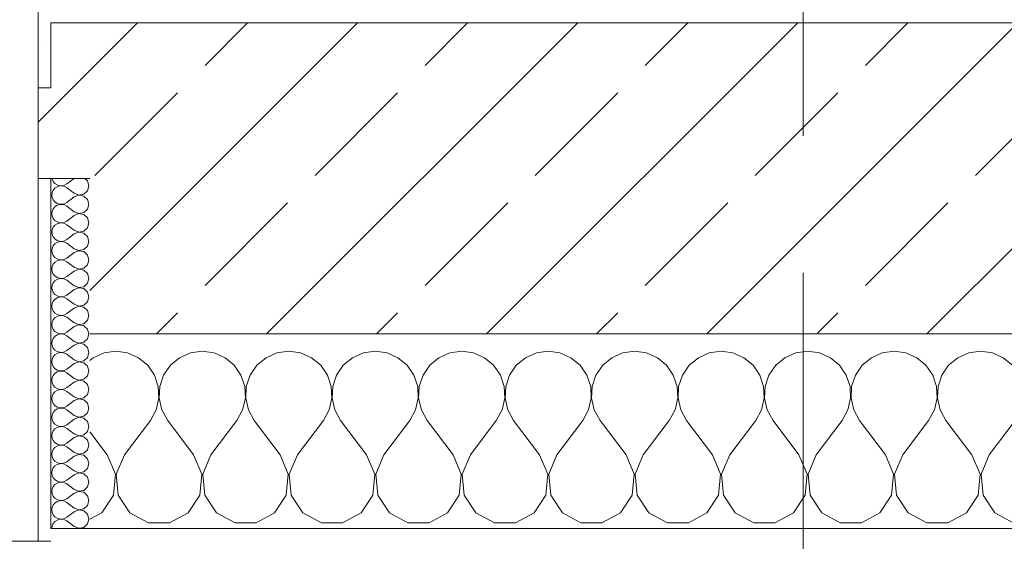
# Model space of a CAD drawing. Header units: metres. Extents: x -3.6 to 84.5, y -11 to 16.8.
# Tile 122 of 229: x 39.526 to 40.285, y -0.155 to 0.247. Entities that reach past the tile are written whole.
import ezdxf

# ---------------------------------------------------------------- set-up
doc = ezdxf.new("R2010")
doc.units = ezdxf.units.M
doc.header["$MEASUREMENT"] = 0
doc.linetypes.add('Strichlinie doppelt', pattern=[0.546806, 0.264583, -0.105833, 0.070556, -0.105833])
for name, color, linetype in [('451 - Universal.Achsen Raster', 7, 'Continuous'), ('604 - Struktur.Wand Aussen', 7, 'Continuous'), ('607 - Struktur.Stütze', 7, 'Continuous')]:
    doc.layers.add(name, color=color, linetype=linetype)
pattern_1 = [(45, (0, 0), (-0.01767767, 0.01767767), [0, -0.025])]
pattern_2 = [(0, (0, 0), (0, 0.08660254), [0, -0.05]), (0, (0.025, 0.0433), (0, 0.08660254), [0, -0.05])]

# ---------------------------------------------------------------- blocks, each defined once
blk = doc.blocks.new('*X76')
at = {"layer": '604 - Struktur.Wand Aussen', "color": 7, "linetype": 'Continuous', "lineweight": 5}
for p, q in [((39.58248, -0.01331), (39.58, -0.01536)), ((39.59089, -0.0096), (39.58248, -0.01331)), ((39.6, -0.00833), (39.59089, -0.0096)), ((39.60911, -0.0096), (39.6, -0.00833)), ((39.61752, -0.01331), (39.60911, -0.0096)), ((39.62461, -0.01918), (39.61752, -0.01331)), ((39.64914, -0.01331), (39.64206, -0.01918)), ((39.65756, -0.0096), (39.64914, -0.01331)), ((39.66667, -0.00833), (39.65756, -0.0096)), ((39.67578, -0.0096), (39.66667, -0.00833)), ((39.68419, -0.01331), (39.67578, -0.0096)), ((39.69127, -0.01918), (39.68419, -0.01331)), ((39.71581, -0.01331), (39.70873, -0.01918)), ((39.72422, -0.0096), (39.71581, -0.01331)), ((39.73333, -0.00833), (39.72422, -0.0096)), ((39.74244, -0.0096), (39.73333, -0.00833)), ((39.75086, -0.01331), (39.74244, -0.0096)), ((39.75794, -0.01918), (39.75086, -0.01331)), ((39.78248, -0.01331), (39.77539, -0.01918)), ((39.79089, -0.0096), (39.78248, -0.01331)), ((39.8, -0.00833), (39.79089, -0.0096)), ((39.80911, -0.0096), (39.8, -0.00833)), ((39.81752, -0.01331), (39.80911, -0.0096)), ((39.82461, -0.01918), (39.81752, -0.01331)), ((39.84914, -0.01331), (39.84206, -0.01918)), ((39.85756, -0.0096), (39.84914, -0.01331)), ((39.86667, -0.00833), (39.85756, -0.0096)), ((39.87578, -0.0096), (39.86667, -0.00833)), ((39.88419, -0.01331), (39.87578, -0.0096)), ((39.89127, -0.01918), (39.88419, -0.01331)), ((39.91581, -0.01331), (39.90873, -0.01918)), ((39.92422, -0.0096), (39.91581, -0.01331)), ((39.93333, -0.00833), (39.92422, -0.0096)), ((39.94244, -0.0096), (39.93333, -0.00833)), ((39.95086, -0.01331), (39.94244, -0.0096)), ((39.95794, -0.01918), (39.95086, -0.01331)), ((39.98248, -0.01331), (39.97539, -0.01918)), ((39.99089, -0.0096), (39.98248, -0.01331)), ((40, -0.00833), (39.99089, -0.0096)), ((40.00911, -0.0096), (40, -0.00833)), ((40.01752, -0.01331), (40.00911, -0.0096)), ((40.02461, -0.01918), (40.01752, -0.01331)), ((40.04914, -0.01331), (40.04206, -0.01918)), ((40.05756, -0.0096), (40.04914, -0.01331)), ((40.06667, -0.00833), (40.05756, -0.0096)), ((40.07578, -0.0096), (40.06667, -0.00833)), ((40.08419, -0.01331), (40.07578, -0.0096)), ((40.09127, -0.01918), (40.08419, -0.01331)), ((40.11581, -0.01331), (40.10873, -0.01918)), ((40.12422, -0.0096), (40.11581, -0.01331)), ((40.13333, -0.00833), (40.12422, -0.0096)), ((40.14244, -0.0096), (40.13333, -0.00833)), ((40.15086, -0.01331), (40.14244, -0.0096)), ((40.15794, -0.01918), (40.15086, -0.01331)), ((40.18248, -0.01331), (40.17539, -0.01918)), ((40.19089, -0.0096), (40.18248, -0.01331)), ((40.2, -0.00833), (40.19089, -0.0096)), ((40.20911, -0.0096), (40.2, -0.00833)), ((40.21752, -0.01331), (40.20911, -0.0096)), ((40.22461, -0.01918), (40.21752, -0.01331)), ((40.24914, -0.01331), (40.24206, -0.01918)), ((40.25756, -0.0096), (40.24914, -0.01331)), ((40.26667, -0.00833), (40.25756, -0.0096)), ((40.27578, -0.0096), (40.26667, -0.00833)), ((40.28419, -0.01331), (40.27578, -0.0096)), ((40.29127, -0.01918), (40.28419, -0.01331)), ((39.62981, -0.02676), (39.62461, -0.01918)), ((39.64206, -0.01918), (39.63685, -0.02676)), ((39.69648, -0.02676), (39.69127, -0.01918)), ((39.70873, -0.01918), (39.70352, -0.02676)), ((39.76315, -0.02676), (39.75794, -0.01918)), ((39.77539, -0.01918), (39.77019, -0.02676)), ((39.82981, -0.02676), (39.82461, -0.01918)), ((39.84206, -0.01918), (39.83685, -0.02676)), ((39.89648, -0.02676), (39.89127, -0.01918)), ((39.90873, -0.01918), (39.90352, -0.02676)), ((39.96315, -0.02676), (39.95794, -0.01918)), ((39.97539, -0.01918), (39.97019, -0.02676)), ((40.02981, -0.02676), (40.02461, -0.01918)), ((40.04206, -0.01918), (40.03685, -0.02676)), ((40.09648, -0.02676), (40.09127, -0.01918)), ((40.10873, -0.01918), (40.10352, -0.02676)), ((40.16315, -0.02676), (40.15794, -0.01918)), ((40.17539, -0.01918), (40.17019, -0.02676)), ((40.22981, -0.02676), (40.22461, -0.01918)), ((40.24206, -0.01918), (40.23685, -0.02676)), ((39.63275, -0.03547), (39.62981, -0.02676)), ((39.63685, -0.02676), (39.63391, -0.03547)), ((39.69942, -0.03547), (39.69648, -0.02676)), ((39.70352, -0.02676), (39.70058, -0.03547)), ((39.76609, -0.03547), (39.76315, -0.02676)), ((39.77019, -0.02676), (39.76725, -0.03547)), ((39.83275, -0.03547), (39.82981, -0.02676)), ((39.83685, -0.02676), (39.83391, -0.03547)), ((39.89942, -0.03547), (39.89648, -0.02676)), ((39.90352, -0.02676), (39.90058, -0.03547)), ((39.96609, -0.03547), (39.96315, -0.02676)), ((39.97019, -0.02676), (39.96725, -0.03547)), ((40.03275, -0.03547), (40.02981, -0.02676)), ((40.03685, -0.02676), (40.03391, -0.03547)), ((40.09942, -0.03547), (40.09648, -0.02676)), ((40.10352, -0.02676), (40.10058, -0.03547)), ((40.16609, -0.03547), (40.16315, -0.02676)), ((40.17019, -0.02676), (40.16725, -0.03547)), ((40.23275, -0.03547), (40.22981, -0.02676)), ((40.23685, -0.02676), (40.23391, -0.03547)), ((39.6332, -0.04466), (39.63275, -0.03547)), ((39.63391, -0.03547), (39.63347, -0.04466)), ((39.69987, -0.04466), (39.69942, -0.03547)), ((39.70058, -0.03547), (39.70013, -0.04466)), ((39.76653, -0.04466), (39.76609, -0.03547)), ((39.76725, -0.03547), (39.7668, -0.04466)), ((39.8332, -0.04466), (39.83275, -0.03547)), ((39.83391, -0.03547), (39.83347, -0.04466)), ((39.89987, -0.04466), (39.89942, -0.03547)), ((39.90058, -0.03547), (39.90013, -0.04466)), ((39.96653, -0.04466), (39.96609, -0.03547)), ((39.96725, -0.03547), (39.9668, -0.04466)), ((40.0332, -0.04466), (40.03275, -0.03547)), ((40.03391, -0.03547), (40.03347, -0.04466)), ((40.09987, -0.04466), (40.09942, -0.03547)), ((40.10058, -0.03547), (40.10013, -0.04466)), ((40.16653, -0.04466), (40.16609, -0.03547)), ((40.16725, -0.03547), (40.1668, -0.04466)), ((40.2332, -0.04466), (40.23275, -0.03547)), ((40.23391, -0.03547), (40.23347, -0.04466)), ((39.63112, -0.05362), (39.6332, -0.04466)), ((39.63347, -0.04466), (39.63555, -0.05362)), ((39.69778, -0.05362), (39.69987, -0.04466)), ((39.70013, -0.04466), (39.70222, -0.05362)), ((39.76445, -0.05362), (39.76653, -0.04466)), ((39.7668, -0.04466), (39.76888, -0.05362)), ((39.83112, -0.05362), (39.8332, -0.04466)), ((39.83347, -0.04466), (39.83555, -0.05362)), ((39.89778, -0.05362), (39.89987, -0.04466)), ((39.90013, -0.04466), (39.90222, -0.05362)), ((39.96445, -0.05362), (39.96653, -0.04466)), ((39.9668, -0.04466), (39.96888, -0.05362)), ((40.03112, -0.05362), (40.0332, -0.04466)), ((40.03347, -0.04466), (40.03555, -0.05362)), ((40.09778, -0.05362), (40.09987, -0.04466)), ((40.10013, -0.04466), (40.10222, -0.05362)), ((40.16445, -0.05362), (40.16653, -0.04466)), ((40.1668, -0.04466), (40.16888, -0.05362)), ((40.23112, -0.05362), (40.2332, -0.04466)), ((40.23347, -0.04466), (40.23555, -0.05362)), ((39.62667, -0.06167), (39.63112, -0.05362)), ((39.63555, -0.05362), (39.64, -0.06167)), ((39.69333, -0.06167), (39.69778, -0.05362)), ((39.70222, -0.05362), (39.70667, -0.06167)), ((39.76, -0.06167), (39.76445, -0.05362)), ((39.76888, -0.05362), (39.77333, -0.06167)), ((39.82667, -0.06167), (39.83112, -0.05362)), ((39.83555, -0.05362), (39.84, -0.06167)), ((39.89333, -0.06167), (39.89778, -0.05362)), ((39.90222, -0.05362), (39.90667, -0.06167)), ((39.96, -0.06167), (39.96445, -0.05362)), ((39.96888, -0.05362), (39.97333, -0.06167)), ((40.02667, -0.06167), (40.03112, -0.05362)), ((40.03555, -0.05362), (40.04, -0.06167)), ((40.09333, -0.06167), (40.09778, -0.05362)), ((40.10222, -0.05362), (40.10667, -0.06167)), ((40.16, -0.06167), (40.16445, -0.05362)), ((40.16888, -0.05362), (40.17333, -0.06167)), ((40.22667, -0.06167), (40.23112, -0.05362)), ((40.23555, -0.05362), (40.24, -0.06167)), ((39.60667, -0.08833), (39.62667, -0.06167)), ((39.66, -0.08833), (39.64, -0.06167)), ((39.67333, -0.08833), (39.69333, -0.06167)), ((39.72667, -0.08833), (39.70667, -0.06167)), ((39.74, -0.08833), (39.76, -0.06167)), ((39.79333, -0.08833), (39.77333, -0.06167)), ((39.80667, -0.08833), (39.82667, -0.06167)), ((39.86, -0.08833), (39.84, -0.06167)), ((39.87333, -0.08833), (39.89333, -0.06167)), ((39.92667, -0.08833), (39.90667, -0.06167)), ((39.94, -0.08833), (39.96, -0.06167)), ((39.99333, -0.08833), (39.97333, -0.06167)), ((40.00667, -0.08833), (40.02667, -0.06167)), ((40.06, -0.08833), (40.04, -0.06167)), ((40.07333, -0.08833), (40.09333, -0.06167)), ((40.12667, -0.08833), (40.10667, -0.06167)), ((40.14, -0.08833), (40.16, -0.06167)), ((40.19333, -0.08833), (40.17333, -0.06167)), ((40.20667, -0.08833), (40.22667, -0.06167)), ((40.26, -0.08833), (40.24, -0.06167)), ((40.27333, -0.08833), (40.29333, -0.06167)), ((39.59333, -0.08833), (39.58, -0.07056)), ((39.59962, -0.1033), (39.59333, -0.08833)), ((39.60667, -0.08833), (39.60038, -0.1033)), ((39.66629, -0.1033), (39.66, -0.08833)), ((39.67333, -0.08833), (39.66705, -0.1033)), ((39.73295, -0.1033), (39.72667, -0.08833)), ((39.74, -0.08833), (39.73371, -0.1033)), ((39.79962, -0.1033), (39.79333, -0.08833)), ((39.80667, -0.08833), (39.80038, -0.1033)), ((39.86629, -0.1033), (39.86, -0.08833)), ((39.87333, -0.08833), (39.86705, -0.1033)), ((39.93295, -0.1033), (39.92667, -0.08833)), ((39.94, -0.08833), (39.93371, -0.1033)), ((39.99962, -0.1033), (39.99333, -0.08833)), ((40.00667, -0.08833), (40.00038, -0.1033)), ((40.06629, -0.1033), (40.06, -0.08833)), ((40.07333, -0.08833), (40.06705, -0.1033)), ((40.13295, -0.1033), (40.12667, -0.08833)), ((40.14, -0.08833), (40.13371, -0.1033)), ((40.19962, -0.1033), (40.19333, -0.08833)), ((40.20667, -0.08833), (40.20038, -0.1033)), ((40.26629, -0.1033), (40.26, -0.08833)), ((40.27333, -0.08833), (40.26705, -0.1033)), ((39.59808, -0.11947), (39.59962, -0.1033)), ((39.60038, -0.1033), (39.60192, -0.11947)), ((39.66475, -0.11947), (39.66629, -0.1033)), ((39.66705, -0.1033), (39.66858, -0.11947)), ((39.73142, -0.11947), (39.73295, -0.1033)), ((39.73371, -0.1033), (39.73525, -0.11947)), ((39.79808, -0.11947), (39.79962, -0.1033)), ((39.80038, -0.1033), (39.80192, -0.11947)), ((39.86475, -0.11947), (39.86629, -0.1033)), ((39.86705, -0.1033), (39.86858, -0.11947)), ((39.93142, -0.11947), (39.93295, -0.1033)), ((39.93371, -0.1033), (39.93525, -0.11947)), ((39.99808, -0.11947), (39.99962, -0.1033)), ((40.00038, -0.1033), (40.00192, -0.11947)), ((40.06475, -0.11947), (40.06629, -0.1033)), ((40.06705, -0.1033), (40.06858, -0.11947)), ((40.13142, -0.11947), (40.13295, -0.1033)), ((40.13371, -0.1033), (40.13525, -0.11947)), ((40.19808, -0.11947), (40.19962, -0.1033)), ((40.20038, -0.1033), (40.20192, -0.11947)), ((40.26475, -0.11947), (40.26629, -0.1033)), ((40.26705, -0.1033), (40.26858, -0.11947)), ((39.5891, -0.13299), (39.59808, -0.11947)), ((39.60192, -0.11947), (39.6109, -0.13299)), ((39.65576, -0.13299), (39.66475, -0.11947)), ((39.66858, -0.11947), (39.67757, -0.13299)), ((39.72243, -0.13299), (39.73142, -0.11947)), ((39.73525, -0.11947), (39.74424, -0.13299)), ((39.7891, -0.13299), (39.79808, -0.11947)), ((39.80192, -0.11947), (39.8109, -0.13299)), ((39.85576, -0.13299), (39.86475, -0.11947)), ((39.86858, -0.11947), (39.87757, -0.13299)), ((39.92243, -0.13299), (39.93142, -0.11947)), ((39.93525, -0.11947), (39.94424, -0.13299)), ((39.9891, -0.13299), (39.99808, -0.11947)), ((40.00192, -0.11947), (40.0109, -0.13299)), ((40.05576, -0.13299), (40.06475, -0.11947)), ((40.06858, -0.11947), (40.07757, -0.13299)), ((40.12243, -0.13299), (40.13142, -0.11947)), ((40.13525, -0.11947), (40.14424, -0.13299)), ((40.1891, -0.13299), (40.19808, -0.11947)), ((40.20192, -0.11947), (40.2109, -0.13299)), ((40.25576, -0.13299), (40.26475, -0.11947)), ((40.26858, -0.11947), (40.27757, -0.13299)), ((39.58, -0.13787), (39.5891, -0.13299)), ((39.6109, -0.13299), (39.62521, -0.14066)), ((39.64145, -0.14066), (39.65576, -0.13299)), ((39.67757, -0.13299), (39.69188, -0.14066)), ((39.70812, -0.14066), (39.72243, -0.13299)), ((39.74424, -0.13299), (39.75855, -0.14066)), ((39.77479, -0.14066), (39.7891, -0.13299)), ((39.8109, -0.13299), (39.82521, -0.14066)), ((39.84145, -0.14066), (39.85576, -0.13299)), ((39.87757, -0.13299), (39.89188, -0.14066)), ((39.90812, -0.14066), (39.92243, -0.13299)), ((39.94424, -0.13299), (39.95855, -0.14066)), ((39.97479, -0.14066), (39.9891, -0.13299)), ((40.0109, -0.13299), (40.02521, -0.14066)), ((40.04145, -0.14066), (40.05576, -0.13299)), ((40.07757, -0.13299), (40.09188, -0.14066)), ((40.10812, -0.14066), (40.12243, -0.13299)), ((40.14424, -0.13299), (40.15855, -0.14066)), ((40.17479, -0.14066), (40.1891, -0.13299)), ((40.2109, -0.13299), (40.22521, -0.14066)), ((40.24145, -0.14066), (40.25576, -0.13299)), ((40.27757, -0.13299), (40.29188, -0.14066)), ((39.62521, -0.14066), (39.64145, -0.14066)), ((39.69188, -0.14066), (39.70812, -0.14066)), ((39.75855, -0.14066), (39.77479, -0.14066)), ((39.82521, -0.14066), (39.84145, -0.14066)), ((39.89188, -0.14066), (39.90812, -0.14066)), ((39.95855, -0.14066), (39.97479, -0.14066)), ((40.02521, -0.14066), (40.04145, -0.14066)), ((40.09188, -0.14066), (40.10812, -0.14066)), ((40.15855, -0.14066), (40.17479, -0.14066)), ((40.22521, -0.14066), (40.24145, -0.14066))]:
    blk.add_line(p, q, dxfattribs=at)
blk = doc.blocks.new('*X86')
at = {"layer": '604 - Struktur.Wand Aussen', "color": 7, "linetype": 'Continuous', "lineweight": 5}
for p, q in [((39.55091, 0.125), (39.55099, 0.12448)), ((39.55099, 0.12448), (39.55178, 0.12267)), ((39.55178, 0.12267), (39.55304, 0.12116)), ((39.56786, 0.125), (39.56214, 0.12071)), ((39.57822, 0.12304), (39.57608, 0.125)), ((39.57929, 0.11929), (39.57822, 0.12304)), ((39.55099, 0.11409), (39.55071, 0.11214)), ((39.55178, 0.1159), (39.55099, 0.11409)), ((39.55304, 0.11742), (39.55178, 0.1159)), ((39.55304, 0.12116), (39.55466, 0.12004)), ((39.55466, 0.11853), (39.55304, 0.11742)), ((39.55466, 0.12004), (39.55653, 0.11941)), ((39.55653, 0.11916), (39.55466, 0.11853)), ((39.55653, 0.11941), (39.5585, 0.11931)), ((39.5585, 0.11926), (39.55653, 0.11916)), ((39.5585, 0.11931), (39.56042, 0.11976)), ((39.56042, 0.11881), (39.5585, 0.11926)), ((39.56042, 0.11976), (39.56214, 0.12071)), ((39.56214, 0.11786), (39.56042, 0.11881)), ((39.56786, 0.11357), (39.56214, 0.11786)), ((39.57534, 0.1129), (39.57822, 0.11553)), ((39.57822, 0.11553), (39.57929, 0.11929)), ((39.55071, 0.11214), (39.55099, 0.11019)), ((39.55099, 0.11019), (39.55178, 0.10839)), ((39.55178, 0.10839), (39.55304, 0.10687)), ((39.55304, 0.10687), (39.55466, 0.10575)), ((39.56042, 0.10547), (39.56214, 0.10643)), ((39.56786, 0.11071), (39.56214, 0.10643)), ((39.56786, 0.11357), (39.5715, 0.11217)), ((39.5715, 0.11211), (39.56786, 0.11071)), ((39.5715, 0.11217), (39.57534, 0.1129)), ((39.57534, 0.11139), (39.5715, 0.11211)), ((39.57822, 0.10876), (39.57534, 0.11139)), ((39.57929, 0.105), (39.57822, 0.10876)), ((39.55099, 0.09981), (39.55071, 0.09786)), ((39.55178, 0.10161), (39.55099, 0.09981)), ((39.55304, 0.10313), (39.55178, 0.10161)), ((39.55466, 0.10425), (39.55304, 0.10313)), ((39.55466, 0.10575), (39.55653, 0.10512)), ((39.55653, 0.10488), (39.55466, 0.10425)), ((39.55653, 0.10512), (39.5585, 0.10503)), ((39.5585, 0.10497), (39.55653, 0.10488)), ((39.5585, 0.10503), (39.56042, 0.10547)), ((39.56042, 0.10453), (39.5585, 0.10497)), ((39.56214, 0.10357), (39.56042, 0.10453)), ((39.56786, 0.09929), (39.56214, 0.10357)), ((39.56786, 0.09929), (39.5715, 0.09789)), ((39.57534, 0.09861), (39.57822, 0.10124)), ((39.57822, 0.10124), (39.57929, 0.105)), ((39.55071, 0.09786), (39.55099, 0.09591)), ((39.55099, 0.09591), (39.55178, 0.0941)), ((39.55178, 0.0941), (39.55304, 0.09258)), ((39.55304, 0.09258), (39.55466, 0.09147)), ((39.55466, 0.09147), (39.55653, 0.09084)), ((39.5585, 0.09074), (39.56042, 0.09119)), ((39.56042, 0.09119), (39.56214, 0.09214)), ((39.56786, 0.09643), (39.56214, 0.09214)), ((39.5715, 0.09783), (39.56786, 0.09643)), ((39.5715, 0.09789), (39.57534, 0.09861)), ((39.57534, 0.0971), (39.5715, 0.09783)), ((39.57822, 0.09447), (39.57534, 0.0971)), ((39.57929, 0.09071), (39.57822, 0.09447)), ((39.55099, 0.08552), (39.55071, 0.08357)), ((39.55071, 0.08357), (39.55099, 0.08162)), ((39.55178, 0.08733), (39.55099, 0.08552)), ((39.55304, 0.08884), (39.55178, 0.08733)), ((39.55466, 0.08996), (39.55304, 0.08884)), ((39.55653, 0.09059), (39.55466, 0.08996)), ((39.55653, 0.09084), (39.5585, 0.09074)), ((39.5585, 0.09069), (39.55653, 0.09059)), ((39.56042, 0.09024), (39.5585, 0.09069)), ((39.56214, 0.08929), (39.56042, 0.09024)), ((39.56786, 0.085), (39.56214, 0.08929)), ((39.56786, 0.085), (39.5715, 0.0836)), ((39.5715, 0.08354), (39.56786, 0.08214)), ((39.5715, 0.0836), (39.57534, 0.08433)), ((39.57534, 0.08282), (39.5715, 0.08354)), ((39.57534, 0.08433), (39.57822, 0.08696)), ((39.57822, 0.08696), (39.57929, 0.09071)), ((39.55099, 0.08162), (39.55178, 0.07982)), ((39.55178, 0.07982), (39.55304, 0.0783)), ((39.55304, 0.0783), (39.55466, 0.07718)), ((39.55466, 0.07718), (39.55653, 0.07655)), ((39.55653, 0.0763), (39.55466, 0.07567)), ((39.55653, 0.07655), (39.5585, 0.07646)), ((39.5585, 0.0764), (39.55653, 0.0763)), ((39.5585, 0.07646), (39.56042, 0.0769)), ((39.56042, 0.07595), (39.5585, 0.0764)), ((39.56042, 0.0769), (39.56214, 0.07786)), ((39.56214, 0.075), (39.56042, 0.07595)), ((39.56786, 0.08214), (39.56214, 0.07786)), ((39.57822, 0.08018), (39.57534, 0.08282)), ((39.57929, 0.07643), (39.57822, 0.08018)), ((39.57822, 0.07267), (39.57929, 0.07643)), ((39.55099, 0.07124), (39.55071, 0.06929)), ((39.55071, 0.06929), (39.55099, 0.06733)), ((39.55178, 0.07304), (39.55099, 0.07124)), ((39.55304, 0.07456), (39.55178, 0.07304)), ((39.55466, 0.07567), (39.55304, 0.07456)), ((39.56786, 0.07071), (39.56214, 0.075)), ((39.56786, 0.07071), (39.5715, 0.06931)), ((39.5715, 0.06926), (39.56786, 0.06786)), ((39.5715, 0.06931), (39.57534, 0.07004)), ((39.57534, 0.06853), (39.5715, 0.06926)), ((39.57534, 0.07004), (39.57822, 0.07267)), ((39.57822, 0.0659), (39.57534, 0.06853)), ((39.55099, 0.06733), (39.55178, 0.06553)), ((39.55178, 0.06553), (39.55304, 0.06401)), ((39.55304, 0.06401), (39.55466, 0.0629)), ((39.55466, 0.06139), (39.55304, 0.06027)), ((39.55466, 0.0629), (39.55653, 0.06227)), ((39.55653, 0.06202), (39.55466, 0.06139)), ((39.55653, 0.06227), (39.5585, 0.06217)), ((39.5585, 0.06211), (39.55653, 0.06202)), ((39.5585, 0.06217), (39.56042, 0.06262)), ((39.56042, 0.06167), (39.5585, 0.06211)), ((39.56042, 0.06262), (39.56214, 0.06357)), ((39.56214, 0.06071), (39.56042, 0.06167)), ((39.56786, 0.06786), (39.56214, 0.06357)), ((39.57929, 0.06214), (39.57822, 0.0659)), ((39.57822, 0.05839), (39.57929, 0.06214)), ((39.55099, 0.05695), (39.55071, 0.055)), ((39.55071, 0.055), (39.55099, 0.05305)), ((39.55178, 0.05876), (39.55099, 0.05695)), ((39.55304, 0.06027), (39.55178, 0.05876)), ((39.56786, 0.05643), (39.56214, 0.06071)), ((39.56786, 0.05357), (39.56214, 0.04929)), ((39.56786, 0.05643), (39.5715, 0.05503)), ((39.5715, 0.05497), (39.56786, 0.05357)), ((39.5715, 0.05503), (39.57534, 0.05575)), ((39.57534, 0.05425), (39.5715, 0.05497)), ((39.57534, 0.05575), (39.57822, 0.05839)), ((39.57822, 0.05161), (39.57534, 0.05425)), ((39.55099, 0.05305), (39.55178, 0.05124)), ((39.55178, 0.05124), (39.55304, 0.04973)), ((39.55304, 0.04599), (39.55178, 0.04447)), ((39.55304, 0.04973), (39.55466, 0.04861)), ((39.55466, 0.0471), (39.55304, 0.04599)), ((39.55466, 0.04861), (39.55653, 0.04798)), ((39.55653, 0.04773), (39.55466, 0.0471)), ((39.55653, 0.04798), (39.5585, 0.04789)), ((39.5585, 0.04783), (39.55653, 0.04773)), ((39.5585, 0.04789), (39.56042, 0.04833)), ((39.56042, 0.04738), (39.5585, 0.04783)), ((39.56042, 0.04833), (39.56214, 0.04929)), ((39.56214, 0.04643), (39.56042, 0.04738)), ((39.56786, 0.04214), (39.56214, 0.04643)), ((39.57929, 0.04786), (39.57822, 0.05161)), ((39.57822, 0.0441), (39.57929, 0.04786)), ((39.55099, 0.04267), (39.55071, 0.04071)), ((39.55071, 0.04071), (39.55099, 0.03876)), ((39.55178, 0.04447), (39.55099, 0.04267)), ((39.55099, 0.03876), (39.55178, 0.03696)), ((39.56786, 0.03929), (39.56214, 0.035)), ((39.56786, 0.04214), (39.5715, 0.04074)), ((39.5715, 0.04069), (39.56786, 0.03929)), ((39.5715, 0.04074), (39.57534, 0.04147)), ((39.57534, 0.03996), (39.5715, 0.04069)), ((39.57534, 0.04147), (39.57822, 0.0441)), ((39.57822, 0.03733), (39.57534, 0.03996)), ((39.55178, 0.03696), (39.55304, 0.03544)), ((39.55304, 0.0317), (39.55178, 0.03018)), ((39.55304, 0.03544), (39.55466, 0.03433)), ((39.55466, 0.03282), (39.55304, 0.0317)), ((39.55466, 0.03433), (39.55653, 0.0337)), ((39.55653, 0.03345), (39.55466, 0.03282)), ((39.55653, 0.0337), (39.5585, 0.0336)), ((39.5585, 0.03354), (39.55653, 0.03345)), ((39.5585, 0.0336), (39.56042, 0.03405)), ((39.56042, 0.0331), (39.5585, 0.03354)), ((39.56042, 0.03405), (39.56214, 0.035)), ((39.56214, 0.03214), (39.56042, 0.0331)), ((39.56786, 0.02786), (39.56214, 0.03214)), ((39.57929, 0.03357), (39.57822, 0.03733)), ((39.57822, 0.02982), (39.57929, 0.03357)), ((39.55099, 0.02838), (39.55071, 0.02643)), ((39.55071, 0.02643), (39.55099, 0.02448)), ((39.55178, 0.03018), (39.55099, 0.02838)), ((39.55099, 0.02448), (39.55178, 0.02267)), ((39.56786, 0.025), (39.56214, 0.02071)), ((39.56786, 0.02786), (39.5715, 0.02646)), ((39.5715, 0.0264), (39.56786, 0.025)), ((39.5715, 0.02646), (39.57534, 0.02718)), ((39.57534, 0.02567), (39.5715, 0.0264)), ((39.57534, 0.02718), (39.57822, 0.02982)), ((39.57822, 0.02304), (39.57534, 0.02567)), ((39.57929, 0.01929), (39.57822, 0.02304)), ((39.55178, 0.0159), (39.55099, 0.01409)), ((39.55178, 0.02267), (39.55304, 0.02116)), ((39.55304, 0.01742), (39.55178, 0.0159)), ((39.55304, 0.02116), (39.55466, 0.02004)), ((39.55466, 0.01853), (39.55304, 0.01742)), ((39.55466, 0.02004), (39.55653, 0.01941)), ((39.55653, 0.01916), (39.55466, 0.01853)), ((39.55653, 0.01941), (39.5585, 0.01931)), ((39.5585, 0.01926), (39.55653, 0.01916)), ((39.5585, 0.01931), (39.56042, 0.01976)), ((39.56042, 0.01881), (39.5585, 0.01926)), ((39.56042, 0.01976), (39.56214, 0.02071)), ((39.56214, 0.01786), (39.56042, 0.01881)), ((39.56786, 0.01357), (39.56214, 0.01786)), ((39.57534, 0.0129), (39.57822, 0.01553)), ((39.57822, 0.01553), (39.57929, 0.01929)), ((39.55099, 0.01409), (39.55071, 0.01214)), ((39.55071, 0.01214), (39.55099, 0.01019)), ((39.55099, 0.01019), (39.55178, 0.00839)), ((39.55178, 0.00839), (39.55304, 0.00687)), ((39.56786, 0.01071), (39.56214, 0.00643)), ((39.56786, 0.01357), (39.5715, 0.01217)), ((39.5715, 0.01211), (39.56786, 0.01071)), ((39.5715, 0.01217), (39.57534, 0.0129)), ((39.57534, 0.01139), (39.5715, 0.01211)), ((39.57822, 0.00876), (39.57534, 0.01139)), ((39.57929, 0.005), (39.57822, 0.00876)), ((39.55178, 0.00161), (39.55099, -0.00019)), ((39.55304, 0.00313), (39.55178, 0.00161)), ((39.55304, 0.00687), (39.55466, 0.00575)), ((39.55466, 0.00425), (39.55304, 0.00313)), ((39.55466, 0.00575), (39.55653, 0.00512)), ((39.55653, 0.00488), (39.55466, 0.00425)), ((39.55653, 0.00512), (39.5585, 0.00503)), ((39.5585, 0.00497), (39.55653, 0.00488)), ((39.5585, 0.00503), (39.56042, 0.00547)), ((39.56042, 0.00453), (39.5585, 0.00497)), ((39.56042, 0.00547), (39.56214, 0.00643)), ((39.56214, 0.00357), (39.56042, 0.00453)), ((39.56786, -0.00071), (39.56214, 0.00357)), ((39.57534, -0.00139), (39.57822, 0.00124)), ((39.57822, 0.00124), (39.57929, 0.005)), ((39.55099, -0.00019), (39.55071, -0.00214)), ((39.55071, -0.00214), (39.55099, -0.00409)), ((39.55099, -0.00409), (39.55178, -0.0059)), ((39.55178, -0.0059), (39.55304, -0.00742)), ((39.55304, -0.00742), (39.55466, -0.00853)), ((39.56786, -0.00357), (39.56214, -0.00786)), ((39.56786, -0.00071), (39.5715, -0.00211)), ((39.5715, -0.00217), (39.56786, -0.00357)), ((39.5715, -0.00211), (39.57534, -0.00139)), ((39.57534, -0.0029), (39.5715, -0.00217)), ((39.57822, -0.00553), (39.57534, -0.0029)), ((39.57929, -0.00929), (39.57822, -0.00553)), ((39.55099, -0.01448), (39.55071, -0.01643)), ((39.55178, -0.01267), (39.55099, -0.01448)), ((39.55304, -0.01116), (39.55178, -0.01267)), ((39.55466, -0.01004), (39.55304, -0.01116)), ((39.55466, -0.00853), (39.55653, -0.00916)), ((39.55653, -0.00941), (39.55466, -0.01004)), ((39.55653, -0.00916), (39.5585, -0.00926)), ((39.5585, -0.00931), (39.55653, -0.00941)), ((39.5585, -0.00926), (39.56042, -0.00881)), ((39.56042, -0.00976), (39.5585, -0.00931)), ((39.56042, -0.00881), (39.56214, -0.00786)), ((39.56214, -0.01071), (39.56042, -0.00976)), ((39.56786, -0.015), (39.56214, -0.01071)), ((39.56786, -0.015), (39.5715, -0.0164)), ((39.57534, -0.01567), (39.57822, -0.01304)), ((39.57822, -0.01304), (39.57929, -0.00929)), ((39.55071, -0.01643), (39.55099, -0.01838)), ((39.55099, -0.01838), (39.55178, -0.02018)), ((39.55178, -0.02018), (39.55304, -0.0217)), ((39.55304, -0.0217), (39.55466, -0.02282)), ((39.56042, -0.0231), (39.56214, -0.02214)), ((39.56786, -0.01786), (39.56214, -0.02214)), ((39.5715, -0.01646), (39.56786, -0.01786)), ((39.5715, -0.0164), (39.57534, -0.01567)), ((39.57534, -0.01718), (39.5715, -0.01646)), ((39.57822, -0.01982), (39.57534, -0.01718)), ((39.57929, -0.02357), (39.57822, -0.01982)), ((39.55099, -0.02876), (39.55071, -0.03071)), ((39.55178, -0.02696), (39.55099, -0.02876)), ((39.55304, -0.02544), (39.55178, -0.02696)), ((39.55466, -0.02433), (39.55304, -0.02544)), ((39.55466, -0.02282), (39.55653, -0.02345)), ((39.55653, -0.0237), (39.55466, -0.02433)), ((39.55653, -0.02345), (39.5585, -0.02354)), ((39.5585, -0.0236), (39.55653, -0.0237)), ((39.5585, -0.02354), (39.56042, -0.0231)), ((39.56042, -0.02405), (39.5585, -0.0236)), ((39.56214, -0.025), (39.56042, -0.02405)), ((39.56786, -0.02929), (39.56214, -0.025)), ((39.56786, -0.02929), (39.5715, -0.03069)), ((39.5715, -0.03069), (39.57534, -0.02996)), ((39.57534, -0.02996), (39.57822, -0.02733)), ((39.57822, -0.02733), (39.57929, -0.02357)), ((39.55071, -0.03071), (39.55099, -0.03267)), ((39.55099, -0.03267), (39.55178, -0.03447)), ((39.55178, -0.03447), (39.55304, -0.03599)), ((39.55304, -0.03599), (39.55466, -0.0371)), ((39.55466, -0.0371), (39.55653, -0.03773)), ((39.55653, -0.03773), (39.5585, -0.03783)), ((39.5585, -0.03789), (39.55653, -0.03798)), ((39.5585, -0.03783), (39.56042, -0.03738)), ((39.56042, -0.03833), (39.5585, -0.03789)), ((39.56042, -0.03738), (39.56214, -0.03643)), ((39.56786, -0.03214), (39.56214, -0.03643)), ((39.5715, -0.03074), (39.56786, -0.03214)), ((39.57534, -0.03147), (39.5715, -0.03074)), ((39.57822, -0.0341), (39.57534, -0.03147)), ((39.57929, -0.03786), (39.57822, -0.0341)), ((39.57822, -0.04161), (39.57929, -0.03786)), ((39.55099, -0.04305), (39.55071, -0.045)), ((39.55071, -0.045), (39.55099, -0.04695)), ((39.55178, -0.04124), (39.55099, -0.04305)), ((39.55304, -0.03973), (39.55178, -0.04124)), ((39.55466, -0.03861), (39.55304, -0.03973)), ((39.55653, -0.03798), (39.55466, -0.03861)), ((39.56214, -0.03929), (39.56042, -0.03833)), ((39.56786, -0.04357), (39.56214, -0.03929)), ((39.56786, -0.04357), (39.5715, -0.04497)), ((39.5715, -0.04503), (39.56786, -0.04643)), ((39.5715, -0.04497), (39.57534, -0.04425)), ((39.57534, -0.04575), (39.5715, -0.04503)), ((39.57534, -0.04425), (39.57822, -0.04161)), ((39.55099, -0.04695), (39.55178, -0.04876)), ((39.55178, -0.04876), (39.55304, -0.05027)), ((39.55304, -0.05027), (39.55466, -0.05139)), ((39.55466, -0.0529), (39.55304, -0.05401)), ((39.55466, -0.05139), (39.55653, -0.05202)), ((39.55653, -0.05227), (39.55466, -0.0529)), ((39.55653, -0.05202), (39.5585, -0.05211)), ((39.5585, -0.05217), (39.55653, -0.05227)), ((39.5585, -0.05211), (39.56042, -0.05167)), ((39.56042, -0.05262), (39.5585, -0.05217)), ((39.56042, -0.05167), (39.56214, -0.05071)), ((39.56214, -0.05357), (39.56042, -0.05262)), ((39.56786, -0.04643), (39.56214, -0.05071)), ((39.57822, -0.04839), (39.57534, -0.04575)), ((39.57929, -0.05214), (39.57822, -0.04839)), ((39.57822, -0.0559), (39.57929, -0.05214)), ((39.55099, -0.05733), (39.55071, -0.05929)), ((39.55071, -0.05929), (39.55099, -0.06124)), ((39.55178, -0.05553), (39.55099, -0.05733)), ((39.55304, -0.05401), (39.55178, -0.05553)), ((39.56786, -0.05786), (39.56214, -0.05357)), ((39.56786, -0.06071), (39.56214, -0.065)), ((39.56786, -0.05786), (39.5715, -0.05926)), ((39.5715, -0.05931), (39.56786, -0.06071)), ((39.5715, -0.05926), (39.57534, -0.05853)), ((39.57534, -0.06004), (39.5715, -0.05931)), ((39.57534, -0.05853), (39.57822, -0.0559)), ((39.57822, -0.06267), (39.57534, -0.06004)), ((39.55099, -0.06124), (39.55178, -0.06304)), ((39.55178, -0.06304), (39.55304, -0.06456)), ((39.55304, -0.0683), (39.55178, -0.06982)), ((39.55304, -0.06456), (39.55466, -0.06567)), ((39.55466, -0.06718), (39.55304, -0.0683)), ((39.55466, -0.06567), (39.55653, -0.0663)), ((39.55653, -0.06655), (39.55466, -0.06718)), ((39.55653, -0.0663), (39.5585, -0.0664)), ((39.5585, -0.06646), (39.55653, -0.06655)), ((39.5585, -0.0664), (39.56042, -0.06595)), ((39.56042, -0.0669), (39.5585, -0.06646)), ((39.56042, -0.06595), (39.56214, -0.065)), ((39.56214, -0.06786), (39.56042, -0.0669)), ((39.56786, -0.07214), (39.56214, -0.06786)), ((39.57929, -0.06643), (39.57822, -0.06267)), ((39.57822, -0.07018), (39.57929, -0.06643)), ((39.55099, -0.07162), (39.55071, -0.07357)), ((39.55071, -0.07357), (39.55099, -0.07552)), ((39.55178, -0.06982), (39.55099, -0.07162)), ((39.55099, -0.07552), (39.55178, -0.07733)), ((39.56786, -0.075), (39.56214, -0.07929)), ((39.56786, -0.07214), (39.5715, -0.07354)), ((39.5715, -0.0736), (39.56786, -0.075)), ((39.5715, -0.07354), (39.57534, -0.07282)), ((39.57534, -0.07433), (39.5715, -0.0736)), ((39.57534, -0.07282), (39.57822, -0.07018)), ((39.57822, -0.07696), (39.57534, -0.07433)), ((39.55178, -0.07733), (39.55304, -0.07884)), ((39.55304, -0.08258), (39.55178, -0.0841)), ((39.55304, -0.07884), (39.55466, -0.07996)), ((39.55466, -0.08147), (39.55304, -0.08258)), ((39.55466, -0.07996), (39.55653, -0.08059)), ((39.55653, -0.08084), (39.55466, -0.08147)), ((39.55653, -0.08059), (39.5585, -0.08069)), ((39.5585, -0.08074), (39.55653, -0.08084)), ((39.5585, -0.08069), (39.56042, -0.08024)), ((39.56042, -0.08119), (39.5585, -0.08074)), ((39.56042, -0.08024), (39.56214, -0.07929)), ((39.56214, -0.08214), (39.56042, -0.08119)), ((39.56786, -0.08643), (39.56214, -0.08214)), ((39.57929, -0.08071), (39.57822, -0.07696)), ((39.57822, -0.08447), (39.57929, -0.08071)), ((39.55099, -0.08591), (39.55071, -0.08786)), ((39.55071, -0.08786), (39.55099, -0.08981)), ((39.55178, -0.0841), (39.55099, -0.08591)), ((39.55099, -0.08981), (39.55178, -0.09161)), ((39.56786, -0.08929), (39.56214, -0.09357)), ((39.56786, -0.08643), (39.5715, -0.08783)), ((39.5715, -0.08789), (39.56786, -0.08929)), ((39.5715, -0.08783), (39.57534, -0.0871)), ((39.57534, -0.08861), (39.5715, -0.08789)), ((39.57534, -0.0871), (39.57822, -0.08447)), ((39.57822, -0.09124), (39.57534, -0.08861)), ((39.55178, -0.09839), (39.55099, -0.10019)), ((39.55178, -0.09161), (39.55304, -0.09313)), ((39.55304, -0.09687), (39.55178, -0.09839)), ((39.55304, -0.09313), (39.55466, -0.09425)), ((39.55466, -0.09575), (39.55304, -0.09687)), ((39.55466, -0.09425), (39.55653, -0.09488)), ((39.55653, -0.09512), (39.55466, -0.09575)), ((39.55653, -0.09488), (39.5585, -0.09497)), ((39.5585, -0.09503), (39.55653, -0.09512)), ((39.5585, -0.09497), (39.56042, -0.09453)), ((39.56042, -0.09547), (39.5585, -0.09503)), ((39.56042, -0.09453), (39.56214, -0.09357)), ((39.56214, -0.09643), (39.56042, -0.09547)), ((39.56786, -0.10071), (39.56214, -0.09643)), ((39.57929, -0.095), (39.57822, -0.09124)), ((39.57822, -0.09876), (39.57929, -0.095)), ((39.55099, -0.10019), (39.55071, -0.10214)), ((39.55071, -0.10214), (39.55099, -0.10409)), ((39.55099, -0.10409), (39.55178, -0.1059)), ((39.55178, -0.1059), (39.55304, -0.10742)), ((39.56786, -0.10357), (39.56214, -0.10786)), ((39.56786, -0.10071), (39.5715, -0.10211)), ((39.5715, -0.10217), (39.56786, -0.10357)), ((39.5715, -0.10211), (39.57534, -0.10139)), ((39.57534, -0.1029), (39.5715, -0.10217)), ((39.57534, -0.10139), (39.57822, -0.09876)), ((39.57822, -0.10553), (39.57534, -0.1029)), ((39.57929, -0.10929), (39.57822, -0.10553)), ((39.55178, -0.11267), (39.55099, -0.11448)), ((39.55304, -0.11116), (39.55178, -0.11267)), ((39.55304, -0.10742), (39.55466, -0.10853)), ((39.55466, -0.11004), (39.55304, -0.11116)), ((39.55466, -0.10853), (39.55653, -0.10916)), ((39.55653, -0.10941), (39.55466, -0.11004)), ((39.55653, -0.10916), (39.5585, -0.10926)), ((39.5585, -0.10931), (39.55653, -0.10941)), ((39.5585, -0.10926), (39.56042, -0.10881)), ((39.56042, -0.10976), (39.5585, -0.10931)), ((39.56042, -0.10881), (39.56214, -0.10786)), ((39.56214, -0.11071), (39.56042, -0.10976)), ((39.56786, -0.115), (39.56214, -0.11071)), ((39.57534, -0.11567), (39.57822, -0.11304)), ((39.57822, -0.11304), (39.57929, -0.10929)), ((39.55099, -0.11448), (39.55071, -0.11643)), ((39.55071, -0.11643), (39.55099, -0.11838)), ((39.55099, -0.11838), (39.55178, -0.12018)), ((39.55178, -0.12018), (39.55304, -0.1217)), ((39.56786, -0.11786), (39.56214, -0.12214)), ((39.56786, -0.115), (39.5715, -0.1164)), ((39.5715, -0.11646), (39.56786, -0.11786)), ((39.5715, -0.1164), (39.57534, -0.11567)), ((39.57534, -0.11718), (39.5715, -0.11646)), ((39.57822, -0.11982), (39.57534, -0.11718)), ((39.57929, -0.12357), (39.57822, -0.11982)), ((39.55099, -0.12876), (39.55071, -0.13071)), ((39.55178, -0.12696), (39.55099, -0.12876)), ((39.55304, -0.12544), (39.55178, -0.12696)), ((39.55304, -0.1217), (39.55466, -0.12282)), ((39.55466, -0.12433), (39.55304, -0.12544)), ((39.55466, -0.12282), (39.55653, -0.12345)), ((39.55653, -0.1237), (39.55466, -0.12433)), ((39.55653, -0.12345), (39.5585, -0.12354)), ((39.5585, -0.1236), (39.55653, -0.1237)), ((39.5585, -0.12354), (39.56042, -0.1231)), ((39.56042, -0.12405), (39.5585, -0.1236)), ((39.56042, -0.1231), (39.56214, -0.12214)), ((39.56214, -0.125), (39.56042, -0.12405)), ((39.56786, -0.12929), (39.56214, -0.125)), ((39.57534, -0.12996), (39.57822, -0.12733)), ((39.57822, -0.12733), (39.57929, -0.12357)), ((39.55071, -0.13071), (39.55099, -0.13267)), ((39.55099, -0.13267), (39.55178, -0.13447)), ((39.55178, -0.13447), (39.55304, -0.13599)), ((39.55304, -0.13599), (39.55466, -0.1371)), ((39.56042, -0.13738), (39.56214, -0.13643)), ((39.56786, -0.13214), (39.56214, -0.13643)), ((39.56786, -0.12929), (39.5715, -0.13069)), ((39.5715, -0.13074), (39.56786, -0.13214)), ((39.5715, -0.13069), (39.57534, -0.12996)), ((39.57534, -0.13147), (39.5715, -0.13074)), ((39.57822, -0.1341), (39.57534, -0.13147)), ((39.57929, -0.13786), (39.57822, -0.1341)), ((39.55099, -0.14305), (39.55071, -0.145)), ((39.55178, -0.14124), (39.55099, -0.14305)), ((39.55304, -0.13973), (39.55178, -0.14124)), ((39.55466, -0.13861), (39.55304, -0.13973)), ((39.55466, -0.1371), (39.55653, -0.13773)), ((39.55653, -0.13798), (39.55466, -0.13861)), ((39.55653, -0.13773), (39.5585, -0.13783)), ((39.5585, -0.13789), (39.55653, -0.13798)), ((39.5585, -0.13783), (39.56042, -0.13738)), ((39.56042, -0.13833), (39.5585, -0.13789)), ((39.56214, -0.13929), (39.56042, -0.13833)), ((39.56786, -0.14357), (39.56214, -0.13929)), ((39.56786, -0.14357), (39.5715, -0.14497)), ((39.57534, -0.14425), (39.57822, -0.14161)), ((39.57822, -0.14161), (39.57929, -0.13786)), ((39.5715, -0.14497), (39.57534, -0.14425))]:
    blk.add_line(p, q, dxfattribs=at)

msp = doc.modelspace()

# ---------------------------------------------------------------- hatches: boundary and pattern name
at = {"layer": '604 - Struktur.Wand Aussen', "linetype": 'Continuous', "lineweight": 0, "true_color": 0x000000}
h = msp.add_hatch(dxfattribs=at)
h.set_pattern_fill('Gips_0001', color=18, style=0, pattern_type=2)
h.set_pattern_definition(pattern_1)
h.paths.add_polyline_path([(39.55, 0.255), (39.54, 0.255), (39.54, 0.195), (39.55, 0.195)])
h = msp.add_hatch(dxfattribs=at)
h.set_pattern_fill('Gips_0001', color=18, style=0, pattern_type=2)
h.set_pattern_definition(pattern_1)
h.paths.add_polyline_path([(39.96999, 0.255), (39.55, 0.255), (39.55, 0.245), (39.96999, 0.245)])
h = msp.add_hatch(dxfattribs=at)
h.set_pattern_fill('Beton__Stahlbeton_0001', color=18, style=0, pattern_type=2)
h.set_pattern_definition([(45, (0, 0), (-0.0848528, 0.0848528), []), (45, (-0.04243, 0.04243), (-0.0848528, 0.0848528), [0.09, -0.03])])
h.paths.add_polyline_path([(39.55, 0.195), (39.54, 0.195), (39.54, 0.125), (39.55, 0.125), (39.58, 0.125), (39.58, 0.005), (40.7, 0.005), (40.7, 0.125), (40.73, 0.125), (40.74, 0.125), (40.74, 0.195), (40.73, 0.195), (40.73, 0.245), (39.55, 0.245)])
h = msp.add_hatch(dxfattribs=at)
h.set_pattern_fill('Verputz_0001', color=18, style=0, pattern_type=2)
h.set_pattern_definition(pattern_2)
h.paths.add_polyline_path([(39.55, -0.155), (39.55, 0.125), (39.54, 0.125), (39.54, -0.155)])
h = msp.add_hatch(dxfattribs=at)
h.set_pattern_fill('Verputz_0001', color=18, style=0, pattern_type=2)
h.set_pattern_definition(pattern_2)
h.paths.add_polyline_path([(39.55, -0.155), (40.73, -0.155), (40.73, -0.145), (39.55, -0.145)])
at = {"layer": '607 - Struktur.Stütze', "linetype": 'Continuous', "lineweight": 0, "true_color": 0x000000}
h = msp.add_hatch(dxfattribs=at)
h.set_pattern_fill('Gips_0001', color=18, style=0, pattern_type=2)
h.set_pattern_definition(pattern_1)
h.paths.add_polyline_path([(39.97999, 0.255), (39.96999, 0.255), (39.96999, 0.245), (40.28999, 0.245), (40.28999, 0.255), (40.27999, 0.255), (40.27999, 0.24998), (39.97999, 0.24998)])

# ---------------------------------------------------------------- linework, layer by layer
at = {"layer": '451 - Universal.Achsen Raster', "color": 160, "linetype": 'Strichlinie doppelt', "lineweight": 9, "true_color": 0x3232ff}
msp.add_line((40.12999, -10.585), (40.12999, 16.355), dxfattribs=at)
at = {"layer": '604 - Struktur.Wand Aussen', "color": 7, "linetype": 'Continuous', "lineweight": 5}
for p, q in [((39.54, 0.245), (39.54, 0.255)), ((39.54, 0.195), (39.54, 0.245)), ((39.55, 0.195), (39.54, 0.195)), ((39.54, 0.005), (39.54, 0.125)), ((39.55, 0.125), (39.54, 0.125)), ((39.58, 0.125), (39.55, 0.125)), ((39.55, 0.125), (39.55, -0.145)), ((39.55, -0.145), (39.55, 0.125)), ((39.54, -0.005), (39.54, 0.005)), ((39.54, -0.145), (39.54, -0.005)), ((39.54, -0.155), (39.54, -0.145)), ((39.58, -0.145), (39.55, -0.145)), ((39.58, -0.145), (40.7, -0.145)), ((39.55, -0.155), (39.54, -0.155))]:
    msp.add_line(p, q, dxfattribs=at)
at = {"layer": '604 - Struktur.Wand Aussen', "color": 7, "linetype": 'Continuous', "lineweight": 13}
for p, q in [((40.73, 0.245), (39.55, 0.245)), ((39.55, 0.245), (39.55, 0.195)), ((39.54, 0.125), (39.54, 0.195)), ((39.58, 0.005), (40.7, 0.005)), ((37.14, -0.155), (39.54, -0.155))]:
    msp.add_line(p, q, dxfattribs=at)

# ---------------------------------------------------------------- block references
at = {"layer": '604 - Struktur.Wand Aussen', "color": 7, "lineweight": 18}
for name in ['*X86', '*X76']:
    msp.add_blockref(name, (0, 0), dxfattribs=at)

doc.saveas('drawing.dxf')
